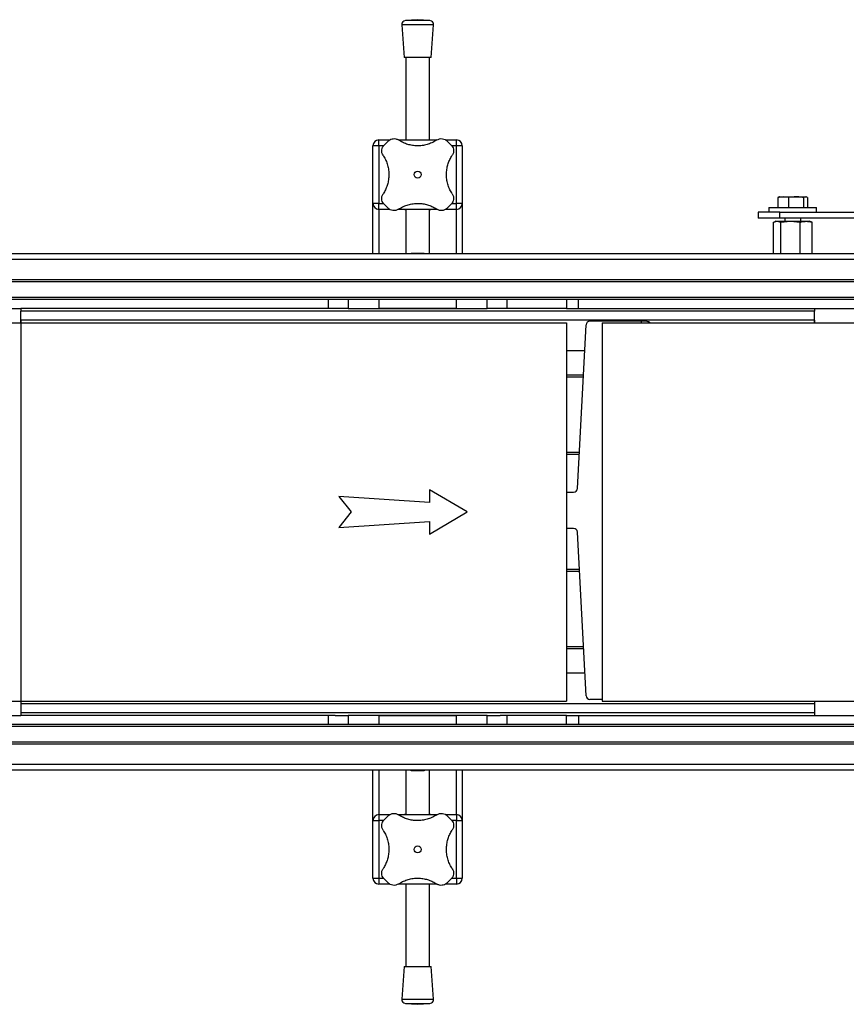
# Model space of a CAD drawing. Header units: millimetres. Extents: x 0 to 420, y 0 to 297.
# Tile 4 of 58: x 177 to 198, y 141 to 165. Entities that reach past the tile are written whole.
import ezdxf

# ---------------------------------------------------------------- set-up
doc = ezdxf.new("R2010")
doc.units = ezdxf.units.MM

msp = doc.modelspace()

# ---------------------------------------------------------------- linework, layer by layer
at = {"color": 7, "linetype": 'Continuous', "lineweight": 25}
for p, q in [((187.51443, 165.47659), (187.20653, 165.4531)), ((187.51443, 165.47659), (187.20653, 165.4531)), ((187.82233, 165.4531), (187.51443, 165.47659)), ((187.82233, 165.4531), (187.51443, 165.47659)), ((187.11443, 165.34578), (187.17693, 164.52659)), ((187.11443, 165.34578), (187.17693, 164.52659)), ((187.91443, 165.34578), (187.11443, 165.34578)), ((187.91443, 165.34578), (187.11443, 165.34578)), ((187.82233, 165.4531), (187.20653, 165.4531)), ((187.82233, 165.4531), (187.20653, 165.4531)), ((187.85193, 164.52659), (187.91443, 165.34578)), ((187.85193, 164.52659), (187.91443, 165.34578)), ((187.85193, 164.52659), (187.17693, 164.52659)), ((187.85193, 164.52659), (187.17693, 164.52659)), ((187.21443, 164.52659), (187.21443, 162.44864)), ((187.21443, 164.52659), (187.21443, 162.44864)), ((187.81443, 162.44864), (187.81443, 164.52659)), ((187.81443, 162.44864), (187.81443, 164.52659)), ((186.38943, 160.84864), (186.38943, 162.29864)), ((186.53943, 162.29864), (186.38943, 162.29864)), ((186.38943, 160.84864), (186.38943, 162.29864)), ((186.53943, 162.29864), (186.38943, 162.29864)), ((186.53943, 162.29864), (186.53943, 162.44864)), ((186.53943, 162.44864), (186.81434, 162.44864)), ((186.53943, 162.29864), (186.53943, 162.44864)), ((186.53943, 162.44864), (186.81434, 162.44864)), ((186.53943, 162.29864), (186.53943, 160.84864)), ((186.53943, 162.29864), (186.53943, 160.84864)), ((186.65446, 162.29864), (186.53943, 162.29864)), ((186.65446, 162.29864), (186.53943, 162.29864)), ((187.03051, 162.44864), (187.99805, 162.44864)), ((187.03489, 162.44864), (187.99368, 162.44864)), ((188.21706, 162.44864), (188.48943, 162.44864)), ((188.21706, 162.44864), (188.48943, 162.44864)), ((188.48943, 162.29864), (188.37431, 162.29864)), ((188.48943, 162.29864), (188.37431, 162.29864)), ((188.48943, 162.29864), (188.48943, 162.44864)), ((188.48943, 162.29864), (188.48943, 162.44864)), ((188.48943, 160.84864), (188.48943, 162.29864)), ((188.63943, 162.29864), (188.48943, 162.29864)), ((188.48943, 160.84864), (188.48943, 162.29864)), ((188.63943, 162.29864), (188.48943, 162.29864)), ((188.63943, 162.29864), (188.63943, 160.84864)), ((188.63943, 162.29864), (188.63943, 160.84864)), ((196.72509, 161.0153), (196.59114, 160.99653)), ((196.59114, 160.99653), (196.61785, 161.00605)), ((196.59114, 160.99653), (196.59114, 160.74864)), ((196.6311, 161.0153), (196.61642, 161.00996)), ((196.6311, 161.0153), (196.72509, 161.0153)), ((196.85903, 160.99653), (196.72509, 161.0153)), ((196.72509, 161.0153), (197.04568, 161.0153)), ((196.85903, 160.99653), (196.85903, 160.74864)), ((197.04568, 161.0153), (197.28502, 161.0153)), ((197.28502, 161.0153), (197.23232, 160.99653)), ((197.23232, 160.99653), (197.23232, 160.74864)), ((197.33772, 160.99653), (197.28502, 161.0153)), ((197.28502, 161.0153), (197.29777, 161.0153)), ((197.31244, 161.00996), (197.29777, 161.0153)), ((197.33772, 160.99653), (197.33772, 160.74864)), ((186.53943, 160.84864), (186.38943, 160.84864)), ((186.38943, 159.57364), (186.38943, 160.84864)), ((186.53943, 160.84864), (186.38943, 160.84864)), ((186.38943, 159.57364), (186.38943, 160.84864)), ((186.53943, 160.69864), (186.53943, 160.84864)), ((186.53943, 160.69864), (186.53943, 160.84864)), ((186.53943, 160.84864), (186.65456, 160.84864)), ((186.53943, 160.84864), (186.65456, 160.84864)), ((188.3744, 160.84864), (188.48943, 160.84864)), ((188.3744, 160.84864), (188.48943, 160.84864)), ((188.63943, 160.84864), (188.48943, 160.84864)), ((188.48943, 160.69864), (188.48943, 160.84864)), ((188.63943, 160.84864), (188.48943, 160.84864)), ((188.48943, 160.69864), (188.48943, 160.84864)), ((188.63943, 160.84864), (188.63943, 159.57364)), ((188.63943, 160.84864), (188.63943, 159.57364)), ((196.36443, 160.74864), (196.36443, 160.62364)), ((196.36443, 160.74864), (197.51867, 160.74864)), ((197.51867, 160.74864), (197.56443, 160.74864)), ((197.56443, 160.62364), (197.56443, 160.74864)), ((186.8118, 160.69864), (186.53943, 160.69864)), ((186.8118, 160.69864), (186.53943, 160.69864)), ((186.53943, 160.69864), (186.53943, 159.57364)), ((186.53943, 160.69864), (186.53943, 159.57364)), ((187.99835, 160.69864), (187.03081, 160.69864)), ((187.99398, 160.69864), (187.03518, 160.69864)), ((187.21443, 160.69864), (187.21443, 159.57364)), ((187.21443, 160.69864), (187.21443, 159.57364)), ((187.81443, 159.57364), (187.81443, 160.69864)), ((187.81443, 159.57364), (187.81443, 160.69864)), ((188.48943, 160.69864), (188.21452, 160.69864)), ((188.48943, 160.69864), (188.21452, 160.69864)), ((188.48943, 159.57364), (188.48943, 160.69864)), ((188.48943, 159.57364), (188.48943, 160.69864)), ((196.08943, 160.62364), (196.08943, 160.47364)), ((196.63631, 160.62364), (196.08943, 160.62364)), ((196.63631, 160.47364), (196.63631, 160.62364)), ((196.63631, 160.62364), (200.93318, 160.62364)), ((196.63631, 160.47364), (196.08943, 160.47364)), ((196.47769, 160.37471), (196.57229, 160.39864)), ((196.47769, 159.57364), (196.47769, 160.37471)), ((196.53943, 160.39864), (196.50235, 160.38514)), ((196.53943, 160.39864), (196.57229, 160.39864)), ((196.57229, 160.39864), (196.66689, 160.37471)), ((196.57229, 160.39864), (196.91026, 160.39864)), ((200.93318, 160.47364), (196.63631, 160.47364)), ((196.66689, 160.37471), (196.91026, 160.39864)), ((196.66689, 159.57364), (196.66689, 160.37471)), ((196.76443, 160.47364), (196.76443, 160.39864)), ((196.91026, 160.39864), (197.15363, 160.37471)), ((196.91026, 160.39864), (197.3024, 160.39864)), ((197.15363, 159.57364), (197.15363, 160.37471)), ((197.16443, 160.39864), (197.16443, 160.47364)), ((197.3024, 160.39864), (197.38943, 160.39864)), ((197.42651, 160.38514), (197.38943, 160.39864)), ((197.45118, 160.37471), (197.42511, 160.3813)), ((197.45118, 159.57364), (197.45118, 160.37471)), ((206.11443, 159.57364), (175.01443, 159.57364)), ((187.3486, 159.57364), (187.3486, 159.59864)), ((187.3486, 159.59864), (187.68026, 159.59864)), ((187.3486, 159.57364), (187.3486, 159.59864)), ((187.3486, 159.59864), (187.68026, 159.59864)), ((187.68026, 159.59864), (187.68026, 159.57364)), ((187.68026, 159.59864), (187.68026, 159.57364)), ((206.11443, 159.43671), (175.01443, 159.43671)), ((206.11443, 158.92364), (175.01443, 158.92364)), ((206.11443, 158.87364), (175.01443, 158.87364)), ((206.11443, 158.47364), (175.01443, 158.47364)), ((206.11443, 158.42364), (175.01443, 158.42364)), ((185.26443, 158.19864), (185.26443, 158.42364)), ((185.76443, 158.42364), (185.76443, 158.19864)), ((186.53943, 158.42364), (186.53943, 158.19864)), ((186.53943, 158.42364), (186.53943, 158.19864)), ((188.48943, 158.19864), (188.48943, 158.42364)), ((188.48943, 158.19864), (188.48943, 158.42364)), ((189.26443, 158.19864), (189.26443, 158.42364)), ((189.76443, 158.42364), (189.76443, 158.19864)), ((191.26443, 158.42364), (191.26443, 158.19864)), ((191.56443, 158.19864), (191.56443, 158.42364)), ((175.01443, 158.19864), (177.51443, 158.19864)), ((185.43371, 158.19864), (177.51443, 158.19864)), ((177.51443, 158.19864), (177.51443, 158.13614)), ((197.51443, 158.13614), (177.51443, 158.13614)), ((177.51443, 157.90614), (177.51443, 158.13614)), ((185.76443, 158.19864), (185.43371, 158.19864)), ((185.76443, 158.19864), (189.26443, 158.19864)), ((188.48943, 158.19864), (186.53943, 158.19864)), ((188.48943, 158.19864), (186.53943, 158.19864)), ((189.59515, 158.19864), (189.26443, 158.19864)), ((191.26443, 158.19864), (189.59515, 158.19864)), ((191.26443, 158.19864), (191.56443, 158.19864)), ((191.56443, 158.19864), (201.96443, 158.19864)), ((197.51443, 158.19864), (197.51443, 158.13614)), ((197.51443, 157.90614), (197.51443, 158.13614)), ((175.01443, 157.83614), (177.51443, 157.83614)), ((197.51443, 157.90614), (177.51443, 157.90614)), ((177.51443, 157.83614), (177.51443, 157.90614)), ((177.51443, 157.90614), (177.51443, 157.83614)), ((177.51443, 157.83614), (177.51443, 148.31114)), ((177.51443, 157.83614), (191.26443, 157.83614)), ((191.26443, 157.83614), (191.26443, 148.31114)), ((191.53735, 153.66384), (191.75637, 157.78874)), ((193.14132, 157.87894), (191.85149, 157.87894)), ((192.16443, 157.83614), (201.91443, 157.83614)), ((192.16443, 157.83614), (192.16443, 148.31114)), ((193.29151, 157.87894), (193.14132, 157.87894)), ((193.14132, 157.87894), (193.14132, 157.83614)), ((197.51443, 157.83614), (197.51443, 157.90614)), ((197.51443, 157.90614), (197.51443, 157.83614)), ((191.72172, 157.13614), (191.26443, 157.13614)), ((191.6892, 156.52364), (191.26443, 156.52364)), ((191.68654, 156.47364), (191.26443, 156.47364)), ((191.58566, 154.57364), (191.26443, 154.57364)), ((191.583, 154.52364), (191.26443, 154.52364)), ((188.76443, 153.07364), (187.81262, 153.63503)), ((187.81262, 153.63503), (187.81262, 153.31287)), ((191.26443, 153.57364), (191.44223, 153.57364)), ((187.81262, 153.31287), (185.52561, 153.46287)), ((185.52561, 153.46287), (185.83984, 153.07364)), ((185.83984, 153.07364), (185.52561, 152.68441)), ((187.81262, 152.51224), (188.76443, 153.07364)), ((185.52561, 152.68441), (187.81262, 152.83441)), ((187.81262, 152.83441), (187.81262, 152.51224)), ((191.44223, 152.65924), (191.26443, 152.65924)), ((191.75637, 148.44414), (191.53735, 152.56904)), ((191.58755, 151.62364), (191.26443, 151.62364)), ((191.5902, 151.57364), (191.26443, 151.57364)), ((191.69109, 149.67364), (191.26443, 149.67364)), ((191.69374, 149.62364), (191.26443, 149.62364)), ((191.72626, 149.01114), (191.26443, 149.01114)), ((192.16443, 148.35394), (191.85149, 148.35394)), ((175.01443, 148.31114), (177.51443, 148.31114)), ((177.51443, 148.31114), (177.51443, 148.24114)), ((177.51443, 148.31114), (191.26443, 148.31114)), ((177.51443, 148.31114), (177.51443, 148.24114)), ((197.51443, 148.24114), (177.51443, 148.24114)), ((177.51443, 148.24114), (177.51443, 148.01114)), ((192.16443, 148.31114), (201.91443, 148.31114)), ((197.51443, 148.31114), (197.51443, 148.24114)), ((197.51443, 148.31114), (197.51443, 148.24114)), ((197.51443, 148.24114), (197.51443, 148.01114)), ((175.01443, 147.94864), (177.51443, 147.94864)), ((197.51443, 148.01114), (177.51443, 148.01114)), ((177.51443, 148.01114), (177.51443, 147.94864)), ((185.43371, 147.94864), (177.51443, 147.94864)), ((185.26443, 147.72364), (185.26443, 147.94864)), ((185.43371, 147.94864), (185.76443, 147.94864)), ((189.26443, 147.94864), (185.76443, 147.94864)), ((185.76443, 147.94864), (185.76443, 147.72364)), ((186.53943, 147.94864), (188.48943, 147.94864)), ((186.53943, 147.94864), (188.48943, 147.94864)), ((186.53943, 147.94864), (186.53943, 147.72364)), ((186.53943, 147.94864), (186.53943, 147.72364)), ((188.48943, 147.72364), (188.48943, 147.94864)), ((188.48943, 147.72364), (188.48943, 147.94864)), ((189.26443, 147.94864), (189.59515, 147.94864)), ((189.26443, 147.72364), (189.26443, 147.94864)), ((191.26443, 147.94864), (189.59515, 147.94864)), ((189.76443, 147.94864), (189.76443, 147.72364)), ((191.26443, 147.72364), (191.26443, 147.94864)), ((191.26443, 147.94864), (191.56443, 147.94864)), ((191.56443, 147.94864), (201.96443, 147.94864)), ((191.56443, 147.94864), (191.56443, 147.72364)), ((197.51443, 148.01114), (197.51443, 147.94864)), ((206.11443, 147.72364), (175.01443, 147.72364)), ((206.11443, 147.67364), (175.01443, 147.67364)), ((206.11443, 147.27364), (175.01443, 147.27364)), ((206.11443, 147.22364), (175.01443, 147.22364)), ((206.11443, 146.71056), (175.01443, 146.71056)), ((206.11443, 146.57364), (175.01443, 146.57364)), ((186.38943, 145.29864), (186.38943, 146.57364)), ((186.38943, 145.29864), (186.38943, 146.57364)), ((186.53943, 146.57364), (186.53943, 145.44864)), ((186.53943, 146.57364), (186.53943, 145.44864)), ((187.21443, 146.57364), (187.21443, 145.44864)), ((187.21443, 146.57364), (187.21443, 145.44864)), ((187.3486, 146.54864), (187.3486, 146.57364)), ((187.3486, 146.54864), (187.3486, 146.57364)), ((187.68026, 146.54864), (187.3486, 146.54864)), ((187.68026, 146.54864), (187.3486, 146.54864)), ((187.68026, 146.57364), (187.68026, 146.54864)), ((187.68026, 146.57364), (187.68026, 146.54864)), ((187.81443, 145.44864), (187.81443, 146.57364)), ((187.81443, 145.44864), (187.81443, 146.57364)), ((188.48943, 145.44864), (188.48943, 146.57364)), ((188.48943, 145.44864), (188.48943, 146.57364)), ((188.63943, 146.57364), (188.63943, 145.29864)), ((188.63943, 146.57364), (188.63943, 145.29864)), ((186.53943, 145.44864), (186.81434, 145.44864)), ((186.53943, 145.44864), (186.53943, 145.29864)), ((186.53943, 145.44864), (186.81434, 145.44864)), ((186.53943, 145.44864), (186.53943, 145.29864)), ((187.03051, 145.44864), (187.99805, 145.44864)), ((187.03489, 145.44864), (187.99368, 145.44864)), ((188.21706, 145.44864), (188.48943, 145.44864)), ((188.21706, 145.44864), (188.48943, 145.44864)), ((188.48943, 145.44864), (188.48943, 145.29864)), ((188.48943, 145.44864), (188.48943, 145.29864)), ((186.38943, 145.29864), (186.53943, 145.29864)), ((186.38943, 143.84864), (186.38943, 145.29864)), ((186.38943, 145.29864), (186.53943, 145.29864)), ((186.38943, 143.84864), (186.38943, 145.29864)), ((186.53943, 145.29864), (186.53943, 143.84864)), ((186.53943, 145.29864), (186.53943, 143.84864)), ((186.65446, 145.29864), (186.53943, 145.29864)), ((186.65446, 145.29864), (186.53943, 145.29864)), ((188.48943, 145.29864), (188.37431, 145.29864)), ((188.48943, 145.29864), (188.37431, 145.29864)), ((188.48943, 145.29864), (188.63943, 145.29864)), ((188.48943, 143.84864), (188.48943, 145.29864)), ((188.48943, 145.29864), (188.63943, 145.29864)), ((188.48943, 143.84864), (188.48943, 145.29864)), ((188.63943, 145.29864), (188.63943, 143.84864)), ((188.63943, 145.29864), (188.63943, 143.84864)), ((186.38943, 143.84864), (186.53943, 143.84864)), ((186.38943, 143.84864), (186.53943, 143.84864)), ((186.53943, 143.84864), (186.53943, 143.69864)), ((186.53943, 143.84864), (186.53943, 143.69864)), ((186.53943, 143.84864), (186.65456, 143.84864)), ((186.53943, 143.84864), (186.65456, 143.84864)), ((186.8118, 143.69864), (186.53943, 143.69864)), ((186.8118, 143.69864), (186.53943, 143.69864)), ((188.00637, 143.69864), (187.02256, 143.69864)), ((188.00637, 143.69864), (187.02256, 143.69864)), ((187.21443, 143.69864), (187.21443, 141.62068)), ((187.21443, 143.69864), (187.21443, 141.62068)), ((187.81443, 141.62068), (187.81443, 143.69864)), ((187.81443, 141.62068), (187.81443, 143.69864)), ((188.48943, 143.69864), (188.21452, 143.69864)), ((188.48943, 143.69864), (188.21452, 143.69864)), ((188.3744, 143.84864), (188.48943, 143.84864)), ((188.3744, 143.84864), (188.48943, 143.84864)), ((188.48943, 143.84864), (188.63943, 143.84864)), ((188.48943, 143.84864), (188.48943, 143.69864)), ((188.48943, 143.84864), (188.63943, 143.84864)), ((188.48943, 143.84864), (188.48943, 143.69864)), ((187.17693, 141.62068), (187.11443, 140.80149)), ((187.17693, 141.62068), (187.11443, 140.80149)), ((187.17693, 141.62068), (187.85193, 141.62068)), ((187.17693, 141.62068), (187.85193, 141.62068)), ((187.91443, 140.80149), (187.85193, 141.62068)), ((187.91443, 140.80149), (187.85193, 141.62068)), ((187.11443, 140.80149), (187.91443, 140.80149)), ((187.11443, 140.80149), (187.91443, 140.80149)), ((187.20653, 140.69417), (187.51443, 140.67068)), ((187.20653, 140.69417), (187.51443, 140.67068)), ((187.20653, 140.69417), (187.82233, 140.69417)), ((187.20653, 140.69417), (187.82233, 140.69417)), ((187.51443, 140.67068), (187.82233, 140.69417)), ((187.51443, 140.67068), (187.82233, 140.69417))]:
    msp.add_line(p, q, dxfattribs=at)
for centre in [(187.51443, 161.57364), (187.51443, 161.57364), (187.51443, 144.57364), (187.51443, 144.57364)]:
    msp.add_circle(centre, 0.08764, dxfattribs=at)
for centre, radius, start, end in [((187.21414, 165.35339), 0.1, 94.362914, 184.362914), ((187.21414, 165.35339), 0.1, 94.362914, 184.362914), ((187.81472, 165.35339), 0.1, 355.637086, 85.637086), ((187.81472, 165.35339), 0.1, 355.637086, 85.637086), ((186.53943, 162.29864), 0.15, 90, 180), ((186.53943, 162.29864), 0.15, 90, 180), ((187.51443, 161.57364), 1.125, 130.225072, 139.774928), ((187.51443, 161.57364), 1.125, 130.225072, 139.774928), ((187.51443, 161.57364), 1.125, 40.225072, 49.774928), ((187.51443, 161.57364), 1.125, 40.225072, 49.774928), ((188.48943, 162.29864), 0.15, 0, 90), ((188.48943, 162.29864), 0.15, 0, 90), ((186.53943, 160.84864), 0.15, 180, 270), ((186.53943, 160.84864), 0.15, 180, 270), ((187.51443, 161.57364), 1.125, 220.225072, 229.774928), ((187.51443, 161.57364), 1.125, 220.225072, 229.774928), ((187.51443, 161.57364), 1.125, 310.225072, 319.774928), ((187.51443, 161.57364), 1.125, 310.225072, 319.774928), ((188.48943, 160.84864), 0.15, 270, 0), ((188.48943, 160.84864), 0.15, 270, 0), ((191.85149, 157.78369), 0.09525, 90, 176.9606), ((191.44223, 153.66889), 0.09525, 270, 356.9606), ((191.44223, 152.56399), 0.09525, 3.0394, 90), ((191.85149, 148.44919), 0.09525, 183.0394, 270), ((186.53943, 145.29864), 0.15, 90, 180), ((186.53943, 145.29864), 0.15, 90, 180), ((187.51443, 144.57364), 1.125, 130.225072, 139.774928), ((187.51443, 144.57364), 1.125, 130.225072, 139.774928), ((187.51443, 144.57364), 1.125, 40.225072, 49.774928), ((187.51443, 144.57364), 1.125, 40.225072, 49.774928), ((188.48943, 145.29864), 0.15, 0, 90), ((188.48943, 145.29864), 0.15, 0, 90), ((186.53943, 143.84864), 0.15, 180, 270), ((186.53943, 143.84864), 0.15, 180, 270), ((187.51443, 144.57364), 1.125, 220.225072, 229.774928), ((187.51443, 144.57364), 1.125, 220.225072, 229.774928), ((187.51443, 144.57364), 1.125, 310.225072, 319.774928), ((187.51443, 144.57364), 1.125, 310.225072, 319.774928), ((188.48943, 143.84864), 0.15, 270, 0), ((188.48943, 143.84864), 0.15, 270, 0), ((187.21414, 140.79388), 0.1, 175.637086, 265.637086), ((187.21414, 140.79388), 0.1, 175.637086, 265.637086), ((187.81472, 140.79388), 0.1, 274.362914, 4.362914), ((187.81472, 140.79388), 0.1, 274.362914, 4.362914)]:
    msp.add_arc(centre, radius, start, end, dxfattribs=at)
for points, knots in [([(186.78792, 162.43259), (186.80513, 162.44464), (186.83955, 162.46872), (186.90135, 162.4821), (186.96767, 162.47826), (187.00682, 162.4575), (187.02821, 162.44617)], [0, 0, 0, 0, 0.233143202, 0.46598224, 0.708290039, 1, 1, 1, 1]), ([(186.78792, 162.43259), (186.80513, 162.44464), (186.83955, 162.46872), (186.90135, 162.4821), (186.96767, 162.47826), (187.00682, 162.4575), (187.02821, 162.44617)], [0, 0, 0, 0, 0.233143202, 0.46598224, 0.708290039, 1, 1, 1, 1]), ([(188.00065, 162.44617), (188.02149, 162.45725), (188.06322, 162.47945), (188.13619, 162.48238), (188.19807, 162.46426), (188.22905, 162.44137), (188.24095, 162.43259)], [0, 0, 0, 0, 0.28482414, 0.57045716, 0.83508046, 1, 1, 1, 1]), ([(188.00065, 162.44617), (188.02149, 162.45725), (188.06322, 162.47945), (188.13619, 162.48238), (188.19807, 162.46426), (188.22905, 162.44137), (188.24095, 162.43259)], [0, 0, 0, 0, 0.28482414, 0.57045716, 0.83508046, 1, 1, 1, 1]), ([(186.6419, 162.05986), (186.63082, 162.08069), (186.60862, 162.12242), (186.60569, 162.19539), (186.62381, 162.25728), (186.64669, 162.28826), (186.65548, 162.30015)], [0, 0, 0, 0, 0.28482414, 0.57045716, 0.83508046, 1, 1, 1, 1]), ([(186.6419, 162.05986), (186.63082, 162.08069), (186.60862, 162.12242), (186.60569, 162.19539), (186.62381, 162.25728), (186.64669, 162.28826), (186.65548, 162.30015)], [0, 0, 0, 0, 0.28482414, 0.57045716, 0.83508046, 1, 1, 1, 1]), ([(188.00065, 162.44617), (187.96685, 162.42545), (187.89925, 162.38403), (187.78355, 162.33799), (187.65997, 162.30779), (187.53392, 162.29578), (187.41015, 162.30224), (187.29259, 162.32438), (187.18203, 162.36176), (187.09432, 162.40397), (187.04585, 162.43491), (187.02821, 162.44617)], [0, 0, 0, 0, 0.12083278, 0.2415891, 0.36294631, 0.48426201, 0.59786508, 0.71149177, 0.82362919, 0.93582121, 1, 1, 1, 1]), ([(188.00065, 162.44617), (187.96685, 162.42545), (187.89925, 162.38403), (187.78355, 162.33799), (187.65997, 162.30779), (187.53392, 162.29578), (187.41015, 162.30224), (187.29259, 162.32438), (187.18203, 162.36176), (187.09432, 162.40397), (187.04585, 162.43491), (187.02821, 162.44617)], [0, 0, 0, 0, 0.12083278, 0.2415891, 0.36294631, 0.48426201, 0.59786508, 0.71149177, 0.82362919, 0.93582121, 1, 1, 1, 1]), ([(188.37338, 162.30015), (188.38543, 162.28293), (188.40951, 162.24852), (188.42289, 162.18672), (188.41906, 162.1204), (188.3983, 162.08124), (188.38696, 162.05986)], [0, 0, 0, 0, 0.2331432, 0.46598224, 0.70829004, 1, 1, 1, 1]), ([(188.37338, 162.30015), (188.38543, 162.28293), (188.40951, 162.24852), (188.42289, 162.18672), (188.41906, 162.1204), (188.3983, 162.08124), (188.38696, 162.05986)], [0, 0, 0, 0, 0.2331432, 0.46598224, 0.70829004, 1, 1, 1, 1]), ([(186.6419, 162.05986), (186.66239, 162.02653), (186.7039, 161.95901), (186.74963, 161.84389), (186.78034, 161.71993), (186.79218, 161.59441), (186.78605, 161.46993), (186.7639, 161.35283), (186.72658, 161.24161), (186.68433, 161.15391), (186.65316, 161.10506), (186.6419, 161.08742)], [0, 0, 0, 0, 0.11925981, 0.24158658, 0.3609602, 0.48426569, 0.59620844, 0.71149815, 0.82228956, 0.93582475, 1, 1, 1, 1]), ([(186.6419, 162.05986), (186.66239, 162.02653), (186.7039, 161.95901), (186.74963, 161.84389), (186.78034, 161.71993), (186.79218, 161.59441), (186.78605, 161.46993), (186.7639, 161.35283), (186.72658, 161.24161), (186.68433, 161.15391), (186.65316, 161.10506), (186.6419, 161.08742)], [0, 0, 0, 0, 0.11925981, 0.24158658, 0.3609602, 0.48426569, 0.59620844, 0.71149815, 0.82228956, 0.93582475, 1, 1, 1, 1]), ([(188.38696, 161.08742), (188.36647, 161.12074), (188.32497, 161.18826), (188.27923, 161.30338), (188.24852, 161.42734), (188.23668, 161.55287), (188.24281, 161.67734), (188.26497, 161.79445), (188.30228, 161.90566), (188.34454, 161.99336), (188.37571, 162.04222), (188.38696, 162.05986)], [0, 0, 0, 0, 0.11925981, 0.24158658, 0.3609602, 0.48426569, 0.59620844, 0.71149815, 0.82228956, 0.93582475, 1, 1, 1, 1]), ([(188.38696, 161.08742), (188.36647, 161.12074), (188.32497, 161.18826), (188.27923, 161.30338), (188.24852, 161.42734), (188.23668, 161.55287), (188.24281, 161.67734), (188.26497, 161.79445), (188.30228, 161.90566), (188.34454, 161.99336), (188.37571, 162.04222), (188.38696, 162.05986)], [0, 0, 0, 0, 0.11925981, 0.24158658, 0.3609602, 0.48426569, 0.59620844, 0.71149815, 0.82228956, 0.93582475, 1, 1, 1, 1]), ([(186.65548, 160.84712), (186.64343, 160.86434), (186.61935, 160.89875), (186.60597, 160.96055), (186.6098, 161.02688), (186.63056, 161.06603), (186.6419, 161.08742)], [0, 0, 0, 0, 0.2331432, 0.46598224, 0.70829004, 1, 1, 1, 1]), ([(186.65548, 160.84712), (186.64343, 160.86434), (186.61935, 160.89875), (186.60597, 160.96055), (186.6098, 161.02688), (186.63056, 161.06603), (186.6419, 161.08742)], [0, 0, 0, 0, 0.2331432, 0.46598224, 0.70829004, 1, 1, 1, 1]), ([(188.38696, 161.08742), (188.39804, 161.06658), (188.42024, 161.02485), (188.42317, 160.95188), (188.40505, 160.89), (188.38217, 160.85902), (188.37338, 160.84712)], [0, 0, 0, 0, 0.28482414, 0.57045716, 0.83508046, 1, 1, 1, 1]), ([(188.38696, 161.08742), (188.39804, 161.06658), (188.42024, 161.02485), (188.42317, 160.95188), (188.40505, 160.89), (188.38217, 160.85902), (188.37338, 160.84712)], [0, 0, 0, 0, 0.28482414, 0.57045716, 0.83508046, 1, 1, 1, 1]), ([(197.04568, 161.0153), (196.98641, 161.01204), (196.92382, 161.0086), (196.86229, 160.99714), (196.85903, 160.99653)], [0, 0, 0, 0, 0.9470257, 1, 1, 1, 1]), ([(197.23232, 160.99653), (197.21962, 160.99885), (197.158, 161.01006), (197.09538, 161.01298), (197.04568, 161.0153)], [0, 0, 0, 0, 0.206185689, 1, 1, 1, 1]), ([(187.02821, 160.70111), (187.06202, 160.72182), (187.12961, 160.76324), (187.24531, 160.80929), (187.36889, 160.83948), (187.49495, 160.85149), (187.61871, 160.84503), (187.73627, 160.82289), (187.84683, 160.78552), (187.93454, 160.74331), (187.98301, 160.71237), (188.00065, 160.70111)], [0, 0, 0, 0, 0.12083278, 0.2415891, 0.36294631, 0.48426201, 0.59786508, 0.71149177, 0.82362919, 0.93582121, 1, 1, 1, 1]), ([(187.02821, 160.70111), (187.06202, 160.72182), (187.12961, 160.76324), (187.24531, 160.80929), (187.36889, 160.83948), (187.49495, 160.85149), (187.61871, 160.84503), (187.73627, 160.82289), (187.84683, 160.78552), (187.93454, 160.74331), (187.98301, 160.71237), (188.00065, 160.70111)], [0, 0, 0, 0, 0.12083278, 0.2415891, 0.36294631, 0.48426201, 0.59786508, 0.71149177, 0.82362919, 0.93582121, 1, 1, 1, 1]), ([(187.02821, 160.70111), (187.00737, 160.69002), (186.96564, 160.66783), (186.89268, 160.66489), (186.83079, 160.68301), (186.79981, 160.7059), (186.78792, 160.71468)], [0, 0, 0, 0, 0.28482414, 0.57045716, 0.83508046, 1, 1, 1, 1]), ([(187.02821, 160.70111), (187.00737, 160.69002), (186.96564, 160.66783), (186.89268, 160.66489), (186.83079, 160.68301), (186.79981, 160.7059), (186.78792, 160.71468)], [0, 0, 0, 0, 0.28482414, 0.57045716, 0.83508046, 1, 1, 1, 1]), ([(187.21443, 160.68185), (187.20844, 160.68317), (187.18283, 160.68882), (187.17088, 160.69385), (187.17724, 160.69506), (187.17739, 160.69509)], [0, 0, 0, 0, 0.22962158, 0.98173414, 1, 1, 1, 1]), ([(187.21443, 160.68185), (187.20844, 160.68317), (187.18283, 160.68882), (187.17088, 160.69385), (187.17724, 160.69506), (187.17739, 160.69509)], [0, 0, 0, 0, 0.22962158, 0.98173414, 1, 1, 1, 1]), ([(187.84776, 160.69453), (187.84881, 160.694), (187.85303, 160.69191), (187.83927, 160.68638), (187.81603, 160.68173), (187.81443, 160.68141)], [0, 0, 0, 0, 0.23651302, 0.94740052, 1, 1, 1, 1]), ([(187.84776, 160.69453), (187.84881, 160.694), (187.85303, 160.69191), (187.83927, 160.68638), (187.81603, 160.68173), (187.81443, 160.68141)], [0, 0, 0, 0, 0.23651302, 0.94740052, 1, 1, 1, 1]), ([(188.24095, 160.71468), (188.22373, 160.70264), (188.18931, 160.67856), (188.12751, 160.66517), (188.06119, 160.66901), (188.02204, 160.68977), (188.00065, 160.70111)], [0, 0, 0, 0, 0.2331432, 0.46598224, 0.70829004, 1, 1, 1, 1]), ([(188.24095, 160.71468), (188.22373, 160.70264), (188.18931, 160.67856), (188.12751, 160.66517), (188.06119, 160.66901), (188.02204, 160.68977), (188.00065, 160.70111)], [0, 0, 0, 0, 0.2331432, 0.46598224, 0.70829004, 1, 1, 1, 1]), ([(197.15363, 160.37471), (197.16472, 160.37792), (197.21385, 160.39218), (197.26376, 160.39582), (197.3024, 160.39864)], [0, 0, 0, 0, 0.22571131, 1, 1, 1, 1]), ([(197.3024, 160.39864), (197.35017, 160.39439), (197.40005, 160.38996), (197.44909, 160.37533), (197.45118, 160.37471)], [0, 0, 0, 0, 0.95749577, 1, 1, 1, 1]), ([(193.29151, 157.87894), (193.3055, 157.87695), (193.33151, 157.87325), (193.3572, 157.85578), (193.36664, 157.84075), (193.36953, 157.83614)], [0, 0, 0, 0, 0.4465587, 0.83018307, 1, 1, 1, 1]), ([(186.78792, 145.43259), (186.80513, 145.44464), (186.83955, 145.46872), (186.90135, 145.4821), (186.96767, 145.47826), (187.00682, 145.4575), (187.02821, 145.44617)], [0, 0, 0, 0, 0.2331432, 0.46598224, 0.70829004, 1, 1, 1, 1]), ([(186.78792, 145.43259), (186.80513, 145.44464), (186.83955, 145.46872), (186.90135, 145.4821), (186.96767, 145.47826), (187.00682, 145.4575), (187.02821, 145.44617)], [0, 0, 0, 0, 0.2331432, 0.46598224, 0.70829004, 1, 1, 1, 1]), ([(188.00065, 145.44617), (187.96685, 145.42545), (187.89925, 145.38403), (187.78355, 145.33799), (187.65997, 145.30779), (187.53392, 145.29578), (187.41015, 145.30224), (187.29259, 145.32438), (187.18203, 145.36176), (187.09432, 145.40397), (187.04585, 145.43491), (187.02821, 145.44617)], [0, 0, 0, 0, 0.12083278, 0.2415891, 0.36294631, 0.48426201, 0.59786508, 0.71149177, 0.82362919, 0.93582121, 1, 1, 1, 1]), ([(188.00065, 145.44617), (187.96685, 145.42545), (187.89925, 145.38403), (187.78355, 145.33799), (187.65997, 145.30779), (187.53392, 145.29578), (187.41015, 145.30224), (187.29259, 145.32438), (187.18203, 145.36176), (187.09432, 145.40397), (187.04585, 145.43491), (187.02821, 145.44617)], [0, 0, 0, 0, 0.12083278, 0.2415891, 0.36294631, 0.48426201, 0.59786508, 0.71149177, 0.82362919, 0.93582121, 1, 1, 1, 1]), ([(187.18111, 145.45275), (187.18005, 145.45327), (187.17583, 145.45537), (187.18959, 145.46089), (187.21283, 145.46554), (187.21443, 145.46586)], [0, 0, 0, 0, 0.23651302, 0.94740052, 1, 1, 1, 1]), ([(187.18111, 145.45275), (187.18005, 145.45327), (187.17583, 145.45537), (187.18959, 145.46089), (187.21283, 145.46554), (187.21443, 145.46586)], [0, 0, 0, 0, 0.23651302, 0.94740052, 1, 1, 1, 1]), ([(187.81443, 145.46542), (187.82042, 145.4641), (187.84603, 145.45846), (187.85798, 145.45343), (187.85163, 145.45221), (187.85148, 145.45218)], [0, 0, 0, 0, 0.22962158, 0.98173414, 1, 1, 1, 1]), ([(187.81443, 145.46542), (187.82042, 145.4641), (187.84603, 145.45846), (187.85798, 145.45343), (187.85163, 145.45221), (187.85148, 145.45218)], [0, 0, 0, 0, 0.22962158, 0.98173414, 1, 1, 1, 1]), ([(188.00065, 145.44617), (188.02149, 145.45725), (188.06322, 145.47945), (188.13619, 145.48238), (188.19807, 145.46426), (188.22905, 145.44137), (188.24095, 145.43259)], [0, 0, 0, 0, 0.28482414, 0.57045716, 0.83508046, 1, 1, 1, 1]), ([(188.00065, 145.44617), (188.02149, 145.45725), (188.06322, 145.47945), (188.13619, 145.48238), (188.19807, 145.46426), (188.22905, 145.44137), (188.24095, 145.43259)], [0, 0, 0, 0, 0.28482414, 0.57045716, 0.83508046, 1, 1, 1, 1]), ([(186.6419, 145.05986), (186.63082, 145.08069), (186.60862, 145.12242), (186.60569, 145.19539), (186.62381, 145.25728), (186.64669, 145.28826), (186.65548, 145.30015)], [0, 0, 0, 0, 0.28482414, 0.57045716, 0.83508046, 1, 1, 1, 1]), ([(186.6419, 145.05986), (186.63082, 145.08069), (186.60862, 145.12242), (186.60569, 145.19539), (186.62381, 145.25728), (186.64669, 145.28826), (186.65548, 145.30015)], [0, 0, 0, 0, 0.28482414, 0.57045716, 0.83508046, 1, 1, 1, 1]), ([(188.37338, 145.30015), (188.38543, 145.28293), (188.40951, 145.24852), (188.42289, 145.18672), (188.41906, 145.1204), (188.3983, 145.08124), (188.38696, 145.05986)], [0, 0, 0, 0, 0.2331432, 0.46598224, 0.70829004, 1, 1, 1, 1]), ([(188.37338, 145.30015), (188.38543, 145.28293), (188.40951, 145.24852), (188.42289, 145.18672), (188.41906, 145.1204), (188.3983, 145.08124), (188.38696, 145.05986)], [0, 0, 0, 0, 0.2331432, 0.46598224, 0.70829004, 1, 1, 1, 1]), ([(186.6419, 145.05986), (186.66239, 145.02653), (186.7039, 144.95901), (186.74963, 144.84389), (186.78034, 144.71993), (186.79218, 144.59441), (186.78605, 144.46993), (186.7639, 144.35283), (186.72658, 144.24161), (186.68433, 144.15391), (186.65316, 144.10506), (186.6419, 144.08742)], [0, 0, 0, 0, 0.11925981, 0.24158658, 0.3609602, 0.48426569, 0.59620844, 0.71149815, 0.82228956, 0.93582475, 1, 1, 1, 1]), ([(186.6419, 145.05986), (186.66239, 145.02653), (186.7039, 144.95901), (186.74963, 144.84389), (186.78034, 144.71993), (186.79218, 144.59441), (186.78605, 144.46993), (186.7639, 144.35283), (186.72658, 144.24161), (186.68433, 144.15391), (186.65316, 144.10506), (186.6419, 144.08742)], [0, 0, 0, 0, 0.11925981, 0.24158658, 0.3609602, 0.48426569, 0.59620844, 0.71149815, 0.82228956, 0.93582475, 1, 1, 1, 1]), ([(188.38696, 144.08742), (188.36647, 144.12074), (188.32497, 144.18826), (188.27923, 144.30338), (188.24852, 144.42734), (188.23668, 144.55287), (188.24281, 144.67734), (188.26497, 144.79445), (188.30228, 144.90566), (188.34454, 144.99336), (188.37571, 145.04222), (188.38696, 145.05986)], [0, 0, 0, 0, 0.11925981, 0.24158658, 0.3609602, 0.48426569, 0.59620844, 0.71149815, 0.82228956, 0.93582475, 1, 1, 1, 1]), ([(188.38696, 144.08742), (188.36647, 144.12074), (188.32497, 144.18826), (188.27923, 144.30338), (188.24852, 144.42734), (188.23668, 144.55287), (188.24281, 144.67734), (188.26497, 144.79445), (188.30228, 144.90566), (188.34454, 144.99336), (188.37571, 145.04222), (188.38696, 145.05986)], [0, 0, 0, 0, 0.11925981, 0.24158658, 0.3609602, 0.48426569, 0.59620844, 0.71149815, 0.82228956, 0.93582475, 1, 1, 1, 1]), ([(186.65548, 143.84712), (186.64343, 143.86434), (186.61935, 143.89875), (186.60597, 143.96055), (186.6098, 144.02688), (186.63056, 144.06603), (186.6419, 144.08742)], [0, 0, 0, 0, 0.2331432, 0.46598224, 0.70829004, 1, 1, 1, 1]), ([(186.65548, 143.84712), (186.64343, 143.86434), (186.61935, 143.89875), (186.60597, 143.96055), (186.6098, 144.02688), (186.63056, 144.06603), (186.6419, 144.08742)], [0, 0, 0, 0, 0.2331432, 0.46598224, 0.70829004, 1, 1, 1, 1]), ([(188.38696, 144.08742), (188.39804, 144.06658), (188.42024, 144.02485), (188.42317, 143.95188), (188.40505, 143.89), (188.38217, 143.85902), (188.37338, 143.84712)], [0, 0, 0, 0, 0.28482414, 0.57045716, 0.83508046, 1, 1, 1, 1]), ([(188.38696, 144.08742), (188.39804, 144.06658), (188.42024, 144.02485), (188.42317, 143.95188), (188.40505, 143.89), (188.38217, 143.85902), (188.37338, 143.84712)], [0, 0, 0, 0, 0.28482414, 0.57045716, 0.83508046, 1, 1, 1, 1]), ([(187.02821, 143.70111), (187.00737, 143.69002), (186.96564, 143.66783), (186.89268, 143.66489), (186.83079, 143.68301), (186.79981, 143.7059), (186.78792, 143.71468)], [0, 0, 0, 0, 0.28482414, 0.57045716, 0.83508046, 1, 1, 1, 1]), ([(187.02821, 143.70111), (187.00737, 143.69002), (186.96564, 143.66783), (186.89268, 143.66489), (186.83079, 143.68301), (186.79981, 143.7059), (186.78792, 143.71468)], [0, 0, 0, 0, 0.28482414, 0.57045716, 0.83508046, 1, 1, 1, 1]), ([(187.02821, 143.70111), (187.06202, 143.72182), (187.12961, 143.76324), (187.24531, 143.80929), (187.36889, 143.83948), (187.49495, 143.85149), (187.61871, 143.84503), (187.73627, 143.82289), (187.84683, 143.78552), (187.93454, 143.74331), (187.98301, 143.71237), (188.00065, 143.70111)], [0, 0, 0, 0, 0.12083278, 0.2415891, 0.36294631, 0.48426201, 0.59786508, 0.71149177, 0.82362919, 0.93582121, 1, 1, 1, 1]), ([(187.02821, 143.70111), (187.06202, 143.72182), (187.12961, 143.76324), (187.24531, 143.80929), (187.36889, 143.83948), (187.49495, 143.85149), (187.61871, 143.84503), (187.73627, 143.82289), (187.84683, 143.78552), (187.93454, 143.74331), (187.98301, 143.71237), (188.00065, 143.70111)], [0, 0, 0, 0, 0.12083278, 0.2415891, 0.36294631, 0.48426201, 0.59786508, 0.71149177, 0.82362919, 0.93582121, 1, 1, 1, 1]), ([(188.24095, 143.71468), (188.22373, 143.70264), (188.18931, 143.67856), (188.12751, 143.66517), (188.06119, 143.66901), (188.02204, 143.68977), (188.00065, 143.70111)], [0, 0, 0, 0, 0.233143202, 0.46598224, 0.708290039, 1, 1, 1, 1]), ([(188.24095, 143.71468), (188.22373, 143.70264), (188.18931, 143.67856), (188.12751, 143.66517), (188.06119, 143.66901), (188.02204, 143.68977), (188.00065, 143.70111)], [0, 0, 0, 0, 0.233143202, 0.46598224, 0.708290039, 1, 1, 1, 1])]:
    msp.add_open_spline(points, degree=3, knots=knots, dxfattribs=at)

doc.saveas('drawing.dxf')
